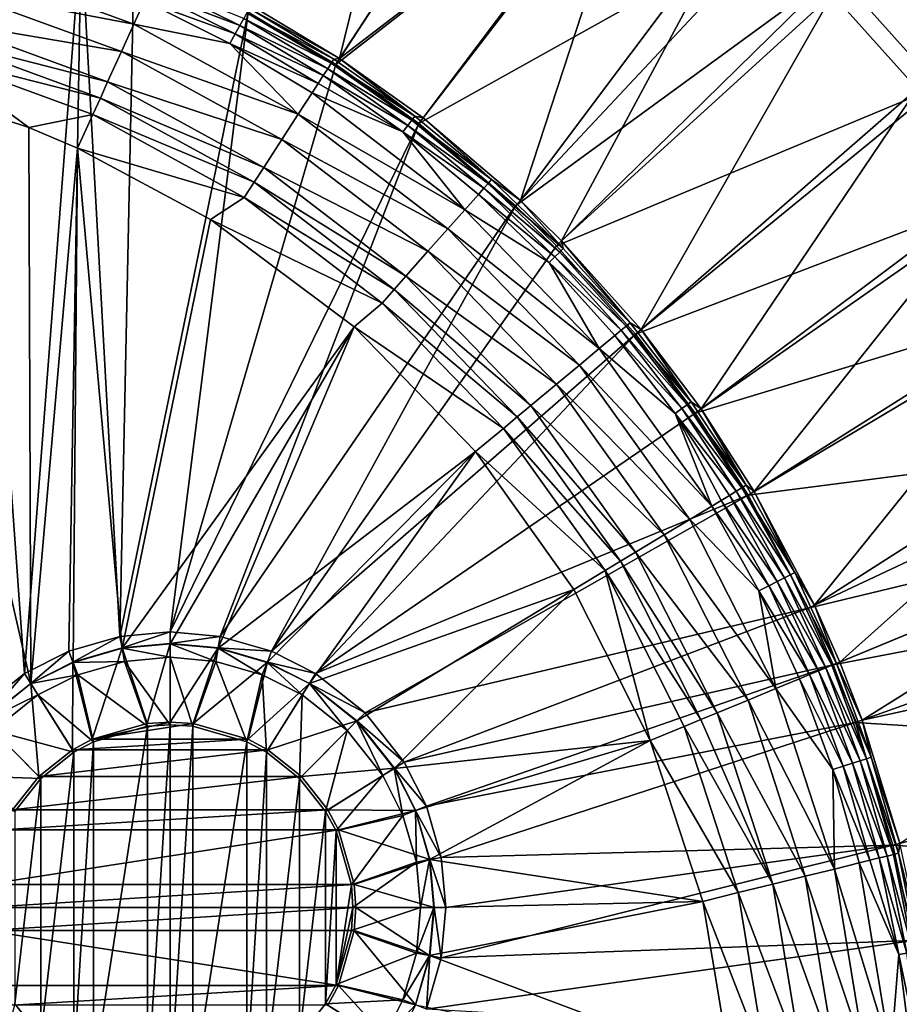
# Model space of a CAD drawing. Header units: metres. Extents: x 0 to 1501, y -1015 to 0.
# Tile 17 of 20: x 1188 to 1316, y -264 to -121. Entities that reach past the tile are written whole.
import ezdxf

# ---------------------------------------------------------------- set-up
doc = ezdxf.new("R2010")
doc.units = ezdxf.units.M

msp = doc.modelspace()

# ---------------------------------------------------------------- linework, layer by layer
at = {"layer": 'None'}
for points in [[(1318.161987, -131.457504), (1501.353149, -64.713249), (1305.914063, -117.762787)], [(1306.394287, -114.515511, -3), (1498.315063, -67.380943, -3), (1321.25708, -131.113937, -3)], [(1247.77356, -73.234535), (1221.808472, -119.451019, -377.175201), (1234.535278, -127.078514, -377.175201)], [(1234.535278, -127.078514, -377.175201), (1263.521973, -82.697517), (1247.77356, -73.234535)], [(1233.976685, -127.933823, -406), (1221.317627, -120.346916, -406), (1264.947998, -80.514107, -3)], [(1233.976685, -127.933823, -406), (1264.947998, -80.514107, -3), (1280.552856, -91.589279, -3)], [(1278.516968, -93.314049), (1263.521973, -82.697517), (1234.535278, -127.078514, -377.175201)], [(1246.011963, -136.475662, -406), (1233.976685, -127.933823, -406), (1280.552856, -91.589279, -3)], [(1246.011963, -136.475662, -406), (1280.552856, -91.589279, -3), (1298.717651, -107.014389, -3)], [(1246.63501, -135.666046, -377.175201), (1278.516968, -93.314049), (1234.535278, -127.078514, -377.175201)], [(1278.516968, -93.314049), (1246.63501, -135.666046, -377.175201), (1260.715454, -147.622437, -377.175201)], [(1292.674194, -105.024422), (1278.516968, -93.314049), (1260.715454, -147.622437, -377.175201)], [(1180.786133, -103.854103, -406), (1188.928345, -216.09111, -406), (1181.770264, -221.770325, -406)], [(1180.786133, -103.854103, -406), (1197.112061, -109.2033, -406), (1188.928345, -216.09111, -406)], [(1292.674194, -105.024422), (1260.715454, -147.622437, -377.175201), (1266.674805, -153.445435, -377.175201)], [(1305.914063, -117.762787), (1292.674194, -105.024422), (1266.674805, -153.445435, -377.175201)], [(1260.017334, -148.368332, -406), (1246.011963, -136.475662, -406), (1298.717651, -107.014389, -3)], [(1260.017334, -148.368332, -406), (1298.717651, -107.014389, -3), (1306.394287, -114.515511, -3)], [(1197.112061, -109.2033, -406), (1195.304932, -212.880112, -406), (1188.928345, -216.09111, -406)], [(1195.304932, -212.880112, -406), (1197.112061, -109.2033, -406), (1202.735352, -210.743744, -406)], [(1197.112061, -109.2033, -406), (1204.798462, -112.302994, -406), (1202.735352, -210.743744, -406)], [(1202.735352, -210.743744, -406), (1204.798462, -112.302994, -406), (1221.317627, -120.346916, -406)], [(1179.285156, -112.786392, -395.641296), (1178.098511, -116.962257, -398.780426), (1204.740234, -122.092957, -395.641296)], [(1206.274414, -118.711464, -391.779236), (1179.285156, -112.786392, -395.641296), (1204.740234, -122.092957, -395.641296)], [(1265.94519, -154.160522, -406), (1260.017334, -148.368332, -406), (1306.394287, -114.515511, -3)], [(1265.94519, -154.160522, -406), (1306.394287, -114.515511, -3), (1321.25708, -131.113937, -3)], [(1206.929199, -117.268196, -389.61441), (1220.082886, -122.292229, -387.314758), (1207.501587, -116.006493, -387.314758)], [(1220.082886, -122.292229, -387.314758), (1220.645996, -121.262642, -384.897552), (1207.501587, -116.006493, -387.314758)], [(1178.098511, -116.962257, -398.780426), (1176.7771, -121.612518, -401.100159), (1202.946289, -126.046791, -398.780426)], [(1204.740234, -122.092957, -395.641296), (1178.098511, -116.962257, -398.780426), (1202.946289, -126.046791, -398.780426)], [(1206.274414, -118.711464, -391.779236), (1219.417969, -123.507774, -389.61441), (1206.929199, -117.268196, -389.61441)], [(1219.417969, -123.507774, -389.61441), (1220.082886, -122.292229, -387.314758), (1206.929199, -117.268196, -389.61441)], [(1305.914063, -117.762787), (1266.674805, -153.445435, -377.175201), (1278.196411, -166.312881, -377.175201)], [(1318.161987, -131.457504), (1305.914063, -117.762787), (1278.196411, -166.312881, -377.175201)], [(1204.740234, -122.092957, -395.641296), (1218.657471, -124.898239, -391.779236), (1206.274414, -118.711464, -391.779236)], [(1218.657471, -124.898239, -391.779236), (1219.417969, -123.507774, -389.61441), (1206.274414, -118.711464, -391.779236)], [(1234.535278, -127.078514, -377.175201), (1221.808472, -119.451019, -377.175201), (1221.45166, -119.789421, -379.803467)], [(1202.735352, -210.743744, -406), (1221.317627, -120.346916, -406), (1210, -210.077194, -406)], [(1221.317627, -120.346916, -406), (1233.976685, -127.933823, -406), (1210, -210.077194, -406)], [(1220.645996, -121.262642, -384.897552), (1233.330078, -127.744362, -382.385681), (1221.103394, -120.426262, -382.385681)], [(1233.724976, -127.135361, -379.803467), (1221.45166, -119.789421, -379.803467), (1221.103394, -120.426262, -382.385681)], [(1233.330078, -127.744362, -382.385681), (1233.724976, -127.135361, -379.803467), (1221.103394, -120.426262, -382.385681)], [(1234.535278, -127.078514, -377.175201), (1221.45166, -119.789421, -379.803467), (1233.724976, -127.135361, -379.803467)], [(1176.7771, -121.612518, -401.100159), (1176.078247, -124.072128, -401.92572), (1200.948608, -130.449799, -401.100159)], [(1202.946289, -126.046791, -398.780426), (1176.7771, -121.612518, -401.100159), (1200.948608, -130.449799, -401.100159)], [(1202.946289, -126.046791, -398.780426), (1228.537842, -135.1362, -395.641296), (1204.740234, -122.092957, -395.641296)], [(1228.537842, -135.1362, -395.641296), (1218.657471, -124.898239, -391.779236), (1204.740234, -122.092957, -395.641296)], [(1219.417969, -123.507774, -389.61441), (1232.173218, -129.528748, -387.314758), (1220.082886, -122.292229, -387.314758)], [(1220.082886, -122.292229, -387.314758), (1232.811523, -128.544174, -384.897552), (1220.645996, -121.262642, -384.897552)], [(1232.173218, -129.528748, -387.314758), (1232.811523, -128.544174, -384.897552), (1220.082886, -122.292229, -387.314758)], [(1232.811523, -128.544174, -384.897552), (1233.330078, -127.744362, -382.385681), (1220.645996, -121.262642, -384.897552)], [(1218.657471, -124.898239, -391.779236), (1231.419678, -130.691162, -389.61441), (1219.417969, -123.507774, -389.61441)], [(1219.417969, -123.507774, -389.61441), (1231.419678, -130.691162, -389.61441), (1232.173218, -129.528748, -387.314758)], [(1176.078247, -124.072128, -401.92572), (1175.362061, -126.59243, -402.52005), (1199.89209, -132.778641, -401.92572)], [(1200.948608, -130.449799, -401.100159), (1176.078247, -124.072128, -401.92572), (1199.89209, -132.778641, -401.92572)], [(1228.537842, -135.1362, -395.641296), (1230.557617, -132.020828, -391.779236), (1218.657471, -124.898239, -391.779236)], [(1230.557617, -132.020828, -391.779236), (1231.419678, -130.691162, -389.61441), (1218.657471, -124.898239, -391.779236)], [(1169.936768, -130.64476, -403), (1189.524292, -137.028107, -403), (1175.362061, -126.59243, -402.52005)], [(1199.89209, -132.778641, -401.92572), (1175.362061, -126.59243, -402.52005), (1198.809326, -135.164932, -402.52005)], [(1175.362061, -126.59243, -402.52005), (1189.524292, -137.028107, -403), (1198.809326, -135.164932, -402.52005)], [(1200.948608, -130.449799, -401.100159), (1226.176147, -138.778854, -398.780426), (1202.946289, -126.046791, -398.780426)], [(1226.176147, -138.778854, -398.780426), (1228.537842, -135.1362, -395.641296), (1202.946289, -126.046791, -398.780426)], [(1210, -210.077194, -406), (1233.976685, -127.933823, -406), (1246.011963, -136.475662, -406)], [(1233.330078, -127.744362, -382.385681), (1232.811523, -128.544174, -384.897552), (1244.998535, -135.999435, -382.385681)], [(1233.724976, -127.135361, -379.803467), (1233.330078, -127.744362, -382.385681), (1245.437744, -135.421844, -379.803467)], [(1245.437744, -135.421844, -379.803467), (1233.330078, -127.744362, -382.385681), (1244.998535, -135.999435, -382.385681)], [(1245.437744, -135.421844, -379.803467), (1234.535278, -127.078514, -377.175201), (1233.724976, -127.135361, -379.803467)], [(1246.63501, -135.666046, -377.175201), (1234.535278, -127.078514, -377.175201), (1245.437744, -135.421844, -379.803467)], [(1231.419678, -130.691162, -389.61441), (1243.71167, -137.691803, -387.314758), (1232.173218, -129.528748, -387.314758)], [(1232.811523, -128.544174, -384.897552), (1232.173218, -129.528748, -387.314758), (1244.421753, -136.757996, -384.897552)], [(1232.173218, -129.528748, -387.314758), (1243.71167, -137.691803, -387.314758), (1244.421753, -136.757996, -384.897552)], [(1232.811523, -128.544174, -384.897552), (1244.421753, -136.757996, -384.897552), (1244.998535, -135.999435, -382.385681)], [(1189.524292, -137.028107, -403), (1169.936768, -130.64476, -403), (1189.841309, -217.562958, -403)], [(1189.841309, -217.562958, -403), (1169.936768, -130.64476, -403), (1182.995117, -222.995056, -403)], [(1199.89209, -132.778641, -401.92572), (1223.546265, -142.835342, -401.100159), (1200.948608, -130.449799, -401.100159)], [(1223.546265, -142.835342, -401.100159), (1226.176147, -138.778854, -398.780426), (1200.948608, -130.449799, -401.100159)], [(1230.557617, -132.020828, -391.779236), (1243.71167, -137.691803, -387.314758), (1231.419678, -130.691162, -389.61441)], [(1277.405518, -166.959427, -406), (1265.94519, -154.160522, -406), (1321.25708, -131.113937, -3)], [(1277.405518, -166.959427, -406), (1321.25708, -131.113937, -3), (1332.468018, -145.930359, -3)], [(1228.537842, -135.1362, -395.641296), (1252.66748, -148.948318, -391.779236), (1230.557617, -132.020828, -391.779236)], [(1252.66748, -148.948318, -391.779236), (1243.71167, -137.691803, -387.314758), (1230.557617, -132.020828, -391.779236)], [(1318.161987, -131.457504), (1278.196411, -166.312881, -377.175201), (1286.889282, -177.801315, -377.175201)], [(1329.349365, -146.03157), (1318.161987, -131.457504), (1286.889282, -177.801315, -377.175201)], [(1199.89209, -132.778641, -401.92572), (1198.809326, -135.164932, -402.52005), (1222.155273, -144.980881, -401.92572)], [(1199.89209, -132.778641, -401.92572), (1222.155273, -144.980881, -401.92572), (1223.546265, -142.835342, -401.100159)], [(1198.809326, -135.164932, -402.52005), (1189.524292, -137.028107, -403), (1196.598389, -140.03772, -403)], [(1198.809326, -135.164932, -402.52005), (1196.598389, -140.03772, -403), (1220.72998, -147.179382, -402.52005)], [(1198.809326, -135.164932, -402.52005), (1220.72998, -147.179382, -402.52005), (1222.155273, -144.980881, -401.92572)], [(1228.537842, -135.1362, -395.641296), (1226.176147, -138.778854, -398.780426), (1250.205566, -151.725204, -395.641296)], [(1228.537842, -135.1362, -395.641296), (1250.205566, -151.725204, -395.641296), (1252.66748, -148.948318, -391.779236)], [(1256.528076, -144.593643, -379.803467), (1245.437744, -135.421844, -379.803467), (1244.998535, -135.999435, -382.385681)], [(1256.528076, -144.593643, -379.803467), (1246.63501, -135.666046, -377.175201), (1245.437744, -135.421844, -379.803467)], [(1210, -210.077194, -406), (1246.011963, -136.475662, -406), (1217.264648, -210.743744, -406)], [(1246.011963, -136.475662, -406), (1260.017334, -148.368332, -406), (1217.264648, -210.743744, -406)], [(1243.71167, -137.691803, -387.314758), (1255.414795, -145.849396, -384.897552), (1244.421753, -136.757996, -384.897552)], [(1244.998535, -135.999435, -382.385681), (1244.421753, -136.757996, -384.897552), (1256.046875, -145.136475, -382.385681)], [(1244.421753, -136.757996, -384.897552), (1255.414795, -145.849396, -384.897552), (1256.046875, -145.136475, -382.385681)], [(1256.528076, -144.593643, -379.803467), (1244.998535, -135.999435, -382.385681), (1256.046875, -145.136475, -382.385681)], [(1260.715454, -147.622437, -377.175201), (1246.63501, -135.666046, -377.175201), (1256.528076, -144.593643, -379.803467)], [(1196.598389, -140.03772, -403), (1189.524292, -137.028107, -403), (1189.841309, -217.562958, -403)], [(1243.71167, -137.691803, -387.314758), (1252.66748, -148.948318, -391.779236), (1254.636719, -146.727005, -387.314758)], [(1243.71167, -137.691803, -387.314758), (1254.636719, -146.727005, -387.314758), (1255.414795, -145.849396, -384.897552)], [(1226.176147, -138.778854, -398.780426), (1223.546265, -142.835342, -401.100159), (1247.327026, -154.972092, -398.780426)], [(1226.176147, -138.778854, -398.780426), (1247.327026, -154.972092, -398.780426), (1250.205566, -151.725204, -395.641296)], [(1196.598389, -140.03772, -403), (1189.841309, -217.562958, -403), (1195.942505, -214.49057, -403)], [(1203.050415, -212.446869, -403), (1196.598389, -140.03772, -403), (1195.942505, -214.49057, -403)], [(1196.598389, -140.03772, -403), (1215.847168, -150.386841, -403), (1220.72998, -147.179382, -402.52005)], [(1215.847168, -150.386841, -403), (1196.598389, -140.03772, -403), (1203.050415, -212.446869, -403)], [(1222.155273, -144.980881, -401.92572), (1244.12146, -158.587845, -401.100159), (1223.546265, -142.835342, -401.100159)], [(1223.546265, -142.835342, -401.100159), (1244.12146, -158.587845, -401.100159), (1247.327026, -154.972092, -398.780426)], [(1222.155273, -144.980881, -401.92572), (1220.72998, -147.179382, -402.52005), (1242.426025, -160.50029, -401.92572)], [(1222.155273, -144.980881, -401.92572), (1242.426025, -160.50029, -401.92572), (1244.12146, -158.587845, -401.100159)], [(1255.414795, -145.849396, -384.897552), (1266.412964, -155.091782, -382.385681), (1256.046875, -145.136475, -382.385681)], [(1266.933594, -154.586823, -379.803467), (1256.528076, -144.593643, -379.803467), (1256.046875, -145.136475, -382.385681)], [(1256.046875, -145.136475, -382.385681), (1266.412964, -155.091782, -382.385681), (1266.933594, -154.586823, -379.803467)], [(1266.933594, -154.586823, -379.803467), (1260.715454, -147.622437, -377.175201), (1256.528076, -144.593643, -379.803467)], [(1252.66748, -148.948318, -391.779236), (1264.887329, -156.571335, -387.314758), (1254.636719, -146.727005, -387.314758)], [(1254.636719, -146.727005, -387.314758), (1265.729126, -155.754959, -384.897552), (1255.414795, -145.849396, -384.897552)], [(1254.636719, -146.727005, -387.314758), (1264.887329, -156.571335, -387.314758), (1265.729126, -155.754959, -384.897552)], [(1255.414795, -145.849396, -384.897552), (1265.729126, -155.754959, -384.897552), (1266.412964, -155.091782, -382.385681)], [(1286.052002, -178.386719, -406), (1277.405518, -166.959427, -406), (1332.468018, -145.930359, -3)], [(1286.052002, -178.386719, -406), (1332.468018, -145.930359, -3), (1342.401978, -161.319244, -3)], [(1329.349365, -146.03157), (1286.889282, -177.801315, -377.175201), (1294.591919, -189.733627, -377.175201)], [(1339.413086, -161.403), (1329.349365, -146.03157), (1294.591919, -189.733627, -377.175201)], [(1220.72998, -147.179382, -402.52005), (1215.847168, -150.386841, -403), (1240.688721, -162.45993, -402.52005)], [(1220.72998, -147.179382, -402.52005), (1240.688721, -162.45993, -402.52005), (1242.426025, -160.50029, -401.92572)], [(1266.674805, -153.445435, -377.175201), (1260.715454, -147.622437, -377.175201), (1266.933594, -154.586823, -379.803467)], [(1217.264648, -210.743744, -406), (1260.017334, -148.368332, -406), (1224.695068, -212.880112, -406)], [(1260.017334, -148.368332, -406), (1265.94519, -154.160522, -406), (1224.695068, -212.880112, -406)], [(1250.205566, -151.725204, -395.641296), (1272.12146, -169.061401, -391.779236), (1252.66748, -148.948318, -391.779236)], [(1252.66748, -148.948318, -391.779236), (1272.12146, -169.061401, -391.779236), (1264.887329, -156.571335, -387.314758)], [(1236.644043, -165.894104, -403), (1215.847168, -150.386841, -403), (1203.050415, -212.446869, -403)], [(1215.847168, -150.386841, -403), (1236.644043, -165.894104, -403), (1240.688721, -162.45993, -402.52005)], [(1250.205566, -151.725204, -395.641296), (1247.327026, -154.972092, -398.780426), (1269.27063, -171.436111, -395.641296)], [(1250.205566, -151.725204, -395.641296), (1269.27063, -171.436111, -395.641296), (1272.12146, -169.061401, -391.779236)], [(1278.196411, -166.312881, -377.175201), (1266.674805, -153.445435, -377.175201), (1276.592163, -165.337402, -379.803467)], [(1276.592163, -165.337402, -379.803467), (1266.674805, -153.445435, -377.175201), (1266.933594, -154.586823, -379.803467)], [(1224.695068, -212.880112, -406), (1265.94519, -154.160522, -406), (1277.405518, -166.959427, -406)], [(1244.12146, -158.587845, -401.100159), (1265.937134, -174.212753, -398.780426), (1247.327026, -154.972092, -398.780426)], [(1247.327026, -154.972092, -398.780426), (1265.937134, -174.212753, -398.780426), (1269.27063, -171.436111, -395.641296)], [(1265.729126, -155.754959, -384.897552), (1276.03479, -165.80162, -382.385681), (1266.412964, -155.091782, -382.385681)], [(1266.412964, -155.091782, -382.385681), (1276.592163, -165.337402, -379.803467), (1266.933594, -154.586823, -379.803467)], [(1276.03479, -165.80162, -382.385681), (1276.592163, -165.337402, -379.803467), (1266.412964, -155.091782, -382.385681)], [(1264.887329, -156.571335, -387.314758), (1275.302856, -166.411285, -384.897552), (1265.729126, -155.754959, -384.897552)], [(1272.12146, -169.061401, -391.779236), (1274.401978, -167.161789, -387.314758), (1264.887329, -156.571335, -387.314758)], [(1264.887329, -156.571335, -387.314758), (1274.401978, -167.161789, -387.314758), (1275.302856, -166.411285, -384.897552)], [(1265.729126, -155.754959, -384.897552), (1275.302856, -166.411285, -384.897552), (1276.03479, -165.80162, -382.385681)], [(1242.426025, -160.50029, -401.92572), (1262.225098, -177.30484, -401.100159), (1244.12146, -158.587845, -401.100159)], [(1244.12146, -158.587845, -401.100159), (1262.225098, -177.30484, -401.100159), (1265.937134, -174.212753, -398.780426)], [(1242.426025, -160.50029, -401.92572), (1240.688721, -162.45993, -402.52005), (1260.261719, -178.940292, -401.92572)], [(1260.261719, -178.940292, -401.92572), (1262.225098, -177.30484, -401.100159), (1242.426025, -160.50029, -401.92572)], [(1240.688721, -162.45993, -402.52005), (1236.644043, -165.894104, -403), (1258.249878, -180.616119, -402.52005)], [(1240.688721, -162.45993, -402.52005), (1258.249878, -180.616119, -402.52005), (1260.261719, -178.940292, -401.92572)], [(1293.713745, -190.255554, -406), (1286.052002, -178.386719, -406), (1342.401978, -161.319244, -3)], [(1293.713745, -190.255554, -406), (1342.401978, -161.319244, -3), (1353.670898, -182.566406, -3)], [(1339.413086, -161.403), (1294.591919, -189.733627, -377.175201), (1303.325317, -206.199173, -377.175201)], [(1348.296631, -177.485382), (1339.413086, -161.403), (1303.325317, -206.199173, -377.175201)], [(1276.592163, -165.337402, -379.803467), (1276.03479, -165.80162, -382.385681), (1285.441406, -176.781448, -379.803467)], [(1285.441406, -176.781448, -379.803467), (1278.196411, -166.312881, -377.175201), (1276.592163, -165.337402, -379.803467)], [(1236.644043, -165.894104, -403), (1203.050415, -212.446869, -403), (1210, -211.80925, -403)], [(1216.949585, -212.446869, -403), (1236.644043, -165.894104, -403), (1210, -211.80925, -403)], [(1254.235596, -183.951889, -403), (1236.644043, -165.894104, -403), (1216.949585, -212.446869, -403)], [(1236.644043, -165.894104, -403), (1254.235596, -183.951889, -403), (1258.249878, -180.616119, -402.52005)], [(1274.401978, -167.161789, -387.314758), (1284.074585, -177.75499, -384.897552), (1275.302856, -166.411285, -384.897552)], [(1275.302856, -166.411285, -384.897552), (1284.850586, -177.202286, -382.385681), (1276.03479, -165.80162, -382.385681)], [(1275.302856, -166.411285, -384.897552), (1284.074585, -177.75499, -384.897552), (1284.850586, -177.202286, -382.385681)], [(1276.03479, -165.80162, -382.385681), (1284.850586, -177.202286, -382.385681), (1285.441406, -176.781448, -379.803467)], [(1286.889282, -177.801315, -377.175201), (1278.196411, -166.312881, -377.175201), (1285.441406, -176.781448, -379.803467)], [(1224.695068, -212.880112, -406), (1277.405518, -166.959427, -406), (1231.071655, -216.09111, -406)], [(1277.405518, -166.959427, -406), (1286.052002, -178.386719, -406), (1231.071655, -216.09111, -406)], [(1274.401978, -167.161789, -387.314758), (1272.12146, -169.061401, -391.779236), (1283.119385, -178.435364, -387.314758)], [(1274.401978, -167.161789, -387.314758), (1283.119385, -178.435364, -387.314758), (1284.074585, -177.75499, -384.897552)], [(1269.27063, -171.436111, -395.641296), (1288.43689, -191.863937, -391.779236), (1272.12146, -169.061401, -391.779236)], [(1272.12146, -169.061401, -391.779236), (1288.43689, -191.863937, -391.779236), (1283.119385, -178.435364, -387.314758)], [(1265.937134, -174.212753, -398.780426), (1285.259766, -193.7827, -395.641296), (1269.27063, -171.436111, -395.641296)], [(1269.27063, -171.436111, -395.641296), (1285.259766, -193.7827, -395.641296), (1288.43689, -191.863937, -391.779236)], [(1262.225098, -177.30484, -401.100159), (1281.544922, -196.026215, -398.780426), (1265.937134, -174.212753, -398.780426)], [(1265.937134, -174.212753, -398.780426), (1281.544922, -196.026215, -398.780426), (1285.259766, -193.7827, -395.641296)], [(1262.225098, -177.30484, -401.100159), (1260.261719, -178.940292, -401.92572), (1277.408081, -198.524612, -401.100159)], [(1281.544922, -196.026215, -398.780426), (1262.225098, -177.30484, -401.100159), (1277.408081, -198.524612, -401.100159)], [(1283.119385, -178.435364, -387.314758), (1291.982422, -189.722672, -384.897552), (1284.074585, -177.75499, -384.897552)], [(1284.074585, -177.75499, -384.897552), (1292.798096, -189.230057, -382.385681), (1284.850586, -177.202286, -382.385681)], [(1284.074585, -177.75499, -384.897552), (1291.982422, -189.722672, -384.897552), (1292.798096, -189.230057, -382.385681)], [(1284.850586, -177.202286, -382.385681), (1293.419189, -188.85498, -379.803467), (1285.441406, -176.781448, -379.803467)], [(1284.850586, -177.202286, -382.385681), (1292.798096, -189.230057, -382.385681), (1293.419189, -188.85498, -379.803467)], [(1293.419189, -188.85498, -379.803467), (1286.889282, -177.801315, -377.175201), (1285.441406, -176.781448, -379.803467)], [(1293.419189, -188.85498, -379.803467), (1294.591919, -189.733627, -377.175201), (1286.889282, -177.801315, -377.175201)], [(1348.296631, -177.485382), (1303.325317, -206.199173, -377.175201), (1306.965454, -214.44696, -377.175201)], [(1355.949951, -194.188248), (1348.296631, -177.485382), (1306.965454, -214.44696, -377.175201)], [(1231.071655, -216.09111, -406), (1286.052002, -178.386719, -406), (1293.713745, -190.255554, -406)], [(1260.261719, -178.940292, -401.92572), (1258.249878, -180.616119, -402.52005), (1275.219971, -199.846054, -401.92572)], [(1277.408081, -198.524612, -401.100159), (1260.261719, -178.940292, -401.92572), (1275.219971, -199.846054, -401.92572)], [(1288.43689, -191.863937, -391.779236), (1289.792969, -191.044998, -389.61441), (1283.119385, -178.435364, -387.314758)], [(1283.119385, -178.435364, -387.314758), (1289.792969, -191.044998, -389.61441), (1290.978394, -190.329071, -387.314758)], [(1290.978394, -190.329071, -387.314758), (1291.982422, -189.722672, -384.897552), (1283.119385, -178.435364, -387.314758)], [(1258.249878, -180.616119, -402.52005), (1254.235596, -183.951889, -403), (1272.977905, -201.200104, -402.52005)], [(1258.249878, -180.616119, -402.52005), (1272.977905, -201.200104, -402.52005), (1275.219971, -199.846054, -401.92572)], [(1302.400513, -206.63327, -406), (1293.713745, -190.255554, -406), (1353.670898, -182.566406, -3)], [(1302.400513, -206.63327, -406), (1353.670898, -182.566406, -3), (1358.359863, -193.191574, -3)], [(1224.057495, -214.49057, -403), (1254.235596, -183.951889, -403), (1216.949585, -212.446869, -403)], [(1254.235596, -183.951889, -403), (1224.057495, -214.49057, -403), (1230.158691, -217.562958, -403)], [(1268.463623, -203.926453, -403), (1254.235596, -183.951889, -403), (1230.158691, -217.562958, -403)], [(1254.235596, -183.951889, -403), (1268.463623, -203.926453, -403), (1272.977905, -201.200104, -402.52005)], [(1291.982422, -189.722672, -384.897552), (1299.815552, -201.821228, -382.385681), (1292.798096, -189.230057, -382.385681)], [(1292.798096, -189.230057, -382.385681), (1300.463257, -201.494049, -379.803467), (1293.419189, -188.85498, -379.803467)], [(1299.815552, -201.821228, -382.385681), (1300.463257, -201.494049, -379.803467), (1292.798096, -189.230057, -382.385681)], [(1300.463257, -201.494049, -379.803467), (1294.591919, -189.733627, -377.175201), (1293.419189, -188.85498, -379.803467)], [(1231.071655, -216.09111, -406), (1293.713745, -190.255554, -406), (1238.229736, -221.770325, -406)], [(1293.713745, -190.255554, -406), (1302.400513, -206.63327, -406), (1238.229736, -221.770325, -406)], [(1289.792969, -191.044998, -389.61441), (1297.917603, -202.779877, -387.314758), (1290.978394, -190.329071, -387.314758)], [(1290.978394, -190.329071, -387.314758), (1298.964844, -202.250916, -384.897552), (1291.982422, -189.722672, -384.897552)], [(1297.917603, -202.779877, -387.314758), (1298.964844, -202.250916, -384.897552), (1290.978394, -190.329071, -387.314758)], [(1298.964844, -202.250916, -384.897552), (1299.815552, -201.821228, -382.385681), (1291.982422, -189.722672, -384.897552)], [(1303.325317, -206.199173, -377.175201), (1294.591919, -189.733627, -377.175201), (1300.463257, -201.494049, -379.803467)], [(1285.259766, -193.7827, -395.641296), (1295.266846, -204.118729, -391.779236), (1288.43689, -191.863937, -391.779236)], [(1288.43689, -191.863937, -391.779236), (1296.681152, -203.404373, -389.61441), (1289.792969, -191.044998, -389.61441)], [(1295.266846, -204.118729, -391.779236), (1296.681152, -203.404373, -389.61441), (1288.43689, -191.863937, -391.779236)], [(1296.681152, -203.404373, -389.61441), (1297.917603, -202.779877, -387.314758), (1289.792969, -191.044998, -389.61441)], [(1281.544922, -196.026215, -398.780426), (1297.700195, -218.278793, -395.641296), (1285.259766, -193.7827, -395.641296)], [(1297.700195, -218.278793, -395.641296), (1295.266846, -204.118729, -391.779236), (1285.259766, -193.7827, -395.641296)], [(1306.021362, -214.837387, -406), (1302.400513, -206.63327, -406), (1358.359863, -193.191574, -3)], [(1306.021362, -214.837387, -406), (1358.359863, -193.191574, -3), (1362.545532, -204.024933, -3)], [(1355.949951, -194.188248), (1306.965454, -214.44696, -377.175201), (1310.214355, -222.856552, -377.175201)], [(1362.330078, -211.417679), (1355.949951, -194.188248), (1310.214355, -222.856552, -377.175201)], [(1277.408081, -198.524612, -401.100159), (1293.688599, -219.937897, -398.780426), (1281.544922, -196.026215, -398.780426)], [(1293.688599, -219.937897, -398.780426), (1297.700195, -218.278793, -395.641296), (1281.544922, -196.026215, -398.780426)], [(1275.219971, -199.846054, -401.92572), (1289.221191, -221.785492, -401.100159), (1277.408081, -198.524612, -401.100159)], [(1289.221191, -221.785492, -401.100159), (1293.688599, -219.937897, -398.780426), (1277.408081, -198.524612, -401.100159)], [(1272.977905, -201.200104, -402.52005), (1286.858398, -222.762711, -401.92572), (1275.219971, -199.846054, -401.92572)], [(1286.858398, -222.762711, -401.92572), (1289.221191, -221.785492, -401.100159), (1275.219971, -199.846054, -401.92572)], [(1272.977905, -201.200104, -402.52005), (1268.463623, -203.926453, -403), (1279.512573, -225.800735, -403)], [(1279.512573, -225.800735, -403), (1284.437134, -223.764053, -402.52005), (1272.977905, -201.200104, -402.52005)], [(1284.437134, -223.764053, -402.52005), (1286.858398, -222.762711, -401.92572), (1272.977905, -201.200104, -402.52005)], [(1298.964844, -202.250916, -384.897552), (1297.917603, -202.779877, -387.314758), (1304.959961, -215.276352, -384.897552)], [(1299.815552, -201.821228, -382.385681), (1298.964844, -202.250916, -384.897552), (1305.84082, -214.912064, -382.385681)], [(1298.964844, -202.250916, -384.897552), (1304.959961, -215.276352, -384.897552), (1305.84082, -214.912064, -382.385681)], [(1300.463257, -201.494049, -379.803467), (1299.815552, -201.821228, -382.385681), (1306.511475, -214.634689, -379.803467)], [(1299.815552, -201.821228, -382.385681), (1305.84082, -214.912064, -382.385681), (1306.511475, -214.634689, -379.803467)], [(1306.511475, -214.634689, -379.803467), (1303.325317, -206.199173, -377.175201), (1300.463257, -201.494049, -379.803467)], [(1302.595581, -216.254227, -389.61441), (1296.681152, -203.404373, -389.61441), (1295.266846, -204.118729, -391.779236)], [(1297.917603, -202.779877, -387.314758), (1296.681152, -203.404373, -389.61441), (1303.875732, -215.724792, -387.314758)], [(1296.681152, -203.404373, -389.61441), (1302.595581, -216.254227, -389.61441), (1303.875732, -215.724792, -387.314758)], [(1297.917603, -202.779877, -387.314758), (1303.875732, -215.724792, -387.314758), (1304.959961, -215.276352, -384.897552)], [(1268.463623, -203.926453, -403), (1230.158691, -217.562958, -403), (1237.004883, -222.995056, -403)], [(1242.437012, -229.841339, -403), (1268.463623, -203.926453, -403), (1237.004883, -222.995056, -403)], [(1279.512573, -225.800735, -403), (1268.463623, -203.926453, -403), (1242.437012, -229.841339, -403)], [(1302.595581, -216.254227, -389.61441), (1295.266846, -204.118729, -391.779236), (1301.131226, -216.859848, -391.779236)], [(1301.131226, -216.859848, -391.779236), (1295.266846, -204.118729, -391.779236), (1297.700195, -218.278793, -395.641296)], [(1309.253052, -223.202454, -406), (1306.021362, -214.837387, -406), (1362.545532, -204.024933, -3)], [(1309.253052, -223.202454, -406), (1362.545532, -204.024933, -3), (1369.576172, -227.024902, -3)], [(1238.229736, -221.770325, -406), (1302.400513, -206.63327, -406), (1243.908936, -228.928284, -406)], [(1302.400513, -206.63327, -406), (1306.021362, -214.837387, -406), (1243.908936, -228.928284, -406)], [(1306.511475, -214.634689, -379.803467), (1306.965454, -214.44696, -377.175201), (1303.325317, -206.199173, -377.175201)], [(1195.304932, -212.880112, -406), (1202.735352, -210.743744, -406), (1195.92627, -214.449615, -408.923737)], [(1202.735352, -210.743744, -406), (1203.04248, -212.403564, -408.923737), (1195.92627, -214.449615, -408.923737)], [(1202.735352, -210.743744, -406), (1210, -210.077194, -406), (1203.04248, -212.403564, -408.923737)], [(1210, -210.077194, -406), (1210, -211.765213, -408.923737), (1203.04248, -212.403564, -408.923737)], [(1210, -210.077194, -406), (1217.264648, -210.743744, -406), (1210, -211.765213, -408.923737)], [(1217.264648, -210.743744, -406), (1216.95752, -212.403564, -408.923737), (1210, -211.765213, -408.923737)], [(1217.264648, -210.743744, -406), (1224.695068, -212.880112, -406), (1216.95752, -212.403564, -408.923737)], [(1195.92627, -214.449615, -408.923737), (1203.04248, -212.403564, -408.923737), (1198.718872, -225.617599, -411.970001)], [(1203.04248, -212.403564, -408.923737), (1206.66748, -223.341812, -411.970001), (1198.718872, -225.617599, -411.970001)], [(1203.04248, -212.403564, -408.923737), (1210, -211.765213, -408.923737), (1206.66748, -223.341812, -411.970001)], [(1210, -211.80925, -403), (1203.050415, -212.446869, -403), (1210, -213.741959, -406.347565)], [(1210, -211.765213, -408.923737), (1210, -223.134323, -411.970001), (1206.66748, -223.341812, -411.970001)], [(1210, -211.765213, -408.923737), (1216.95752, -212.403564, -408.923737), (1210, -223.134323, -411.970001)], [(1216.949585, -212.446869, -403), (1210, -211.80925, -403), (1216.597778, -214.347321, -406.347565)], [(1210, -211.80925, -403), (1210, -213.741959, -406.347565), (1216.597778, -214.347321, -406.347565)], [(1216.95752, -212.403564, -408.923737), (1213.33252, -223.341812, -411.970001), (1210, -223.134323, -411.970001)], [(1216.95752, -212.403564, -408.923737), (1224.07373, -214.449615, -408.923737), (1213.33252, -223.341812, -411.970001)], [(1224.695068, -212.880112, -406), (1224.07373, -214.449615, -408.923737), (1216.95752, -212.403564, -408.923737)], [(1362.330078, -211.417679), (1310.214355, -222.856552, -377.175201), (1315.662354, -240.680832, -377.175201)], [(1188.928345, -216.09111, -406), (1195.304932, -212.880112, -406), (1189.818115, -217.525528, -408.923737)], [(1195.304932, -212.880112, -406), (1195.92627, -214.449615, -408.923737), (1189.818115, -217.525528, -408.923737)], [(1203.050415, -212.446869, -403), (1195.942505, -214.49057, -403), (1203.402222, -214.347321, -406.347565)], [(1203.050415, -212.446869, -403), (1203.402222, -214.347321, -406.347565), (1210, -213.741959, -406.347565)], [(1210, -213.741959, -406.347565), (1203.402222, -214.347321, -406.347565), (1210, -223.529282, -408.970001)], [(1216.597778, -214.347321, -406.347565), (1210, -213.741959, -406.347565), (1213.285034, -223.733917, -408.970001)], [(1210, -213.741959, -406.347565), (1210, -223.529282, -408.970001), (1213.285034, -223.733917, -408.970001)], [(1216.949585, -212.446869, -403), (1216.597778, -214.347321, -406.347565), (1223.346069, -216.287582, -406.347565)], [(1224.057495, -214.49057, -403), (1216.949585, -212.446869, -403), (1223.346069, -216.287582, -406.347565)], [(1224.695068, -212.880112, -406), (1231.071655, -216.09111, -406), (1224.07373, -214.449615, -408.923737)], [(1189.818115, -217.525528, -408.923737), (1195.92627, -214.449615, -408.923737), (1195.859497, -227.156845, -411.970001)], [(1195.942505, -214.49057, -403), (1189.841309, -217.562958, -403), (1196.653931, -216.287582, -406.347565)], [(1195.92627, -214.449615, -408.923737), (1198.718872, -225.617599, -411.970001), (1195.859497, -227.156845, -411.970001)], [(1195.942505, -214.49057, -403), (1196.653931, -216.287582, -406.347565), (1203.402222, -214.347321, -406.347565)], [(1203.402222, -214.347321, -406.347565), (1196.653931, -216.287582, -406.347565), (1206.714966, -223.733917, -408.970001)], [(1203.402222, -214.347321, -406.347565), (1206.714966, -223.733917, -408.970001), (1210, -223.529282, -408.970001)], [(1216.597778, -214.347321, -406.347565), (1213.285034, -223.733917, -408.970001), (1221.114014, -225.975479, -408.970001)], [(1224.07373, -214.449615, -408.923737), (1221.281128, -225.617599, -411.970001), (1213.33252, -223.341812, -411.970001)], [(1223.346069, -216.287582, -406.347565), (1216.597778, -214.347321, -406.347565), (1221.114014, -225.975479, -408.970001)], [(1224.07373, -214.449615, -408.923737), (1230.181885, -217.525528, -408.923737), (1221.281128, -225.617599, -411.970001)], [(1224.057495, -214.49057, -403), (1223.346069, -216.287582, -406.347565), (1229.139771, -219.205322, -406.347565)], [(1230.158691, -217.562958, -403), (1224.057495, -214.49057, -403), (1229.139771, -219.205322, -406.347565)], [(1231.071655, -216.09111, -406), (1230.181885, -217.525528, -408.923737), (1224.07373, -214.449615, -408.923737)], [(1243.908936, -228.928284, -406), (1306.021362, -214.837387, -406), (1247.119873, -235.304947, -406)], [(1306.021362, -214.837387, -406), (1309.253052, -223.202454, -406), (1247.119873, -235.304947, -406)], [(1304.959961, -215.276352, -384.897552), (1310.822144, -228.434662, -382.385681), (1305.84082, -214.912064, -382.385681)], [(1305.84082, -214.912064, -382.385681), (1311.511841, -228.208725, -379.803467), (1306.511475, -214.634689, -379.803467)], [(1310.822144, -228.434662, -382.385681), (1311.511841, -228.208725, -379.803467), (1305.84082, -214.912064, -382.385681)], [(1310.214355, -222.856552, -377.175201), (1306.965454, -214.44696, -377.175201), (1306.511475, -214.634689, -379.803467)], [(1311.511841, -228.208725, -379.803467), (1310.214355, -222.856552, -377.175201), (1306.511475, -214.634689, -379.803467)], [(1181.770264, -221.770325, -406), (1188.928345, -216.09111, -406), (1182.963867, -222.963928, -408.923737)], [(1188.928345, -216.09111, -406), (1189.818115, -217.525528, -408.923737), (1182.963867, -222.963928, -408.923737)], [(1189.841309, -217.562958, -403), (1190.860229, -219.205322, -406.347565), (1196.653931, -216.287582, -406.347565)], [(1196.653931, -216.287582, -406.347565), (1190.860229, -219.205322, -406.347565), (1198.885986, -225.975479, -408.970001)], [(1196.653931, -216.287582, -406.347565), (1198.885986, -225.975479, -408.970001), (1206.714966, -223.733917, -408.970001)], [(1223.346069, -216.287582, -406.347565), (1221.114014, -225.975479, -408.970001), (1223.932983, -227.492889, -408.970001)], [(1229.139771, -219.205322, -406.347565), (1223.346069, -216.287582, -406.347565), (1223.932983, -227.492889, -408.970001)], [(1231.071655, -216.09111, -406), (1238.229736, -221.770325, -406), (1230.181885, -217.525528, -408.923737)], [(1307.485229, -229.527893, -389.61441), (1302.595581, -216.254227, -389.61441), (1301.131226, -216.859848, -391.779236)], [(1302.595581, -216.254227, -389.61441), (1308.801514, -229.096649, -387.314758), (1303.875732, -215.724792, -387.314758)], [(1308.801514, -229.096649, -387.314758), (1302.595581, -216.254227, -389.61441), (1307.485229, -229.527893, -389.61441)], [(1303.875732, -215.724792, -387.314758), (1309.916382, -228.731384, -384.897552), (1304.959961, -215.276352, -384.897552)], [(1308.801514, -229.096649, -387.314758), (1309.916382, -228.731384, -384.897552), (1303.875732, -215.724792, -387.314758)], [(1309.916382, -228.731384, -384.897552), (1310.822144, -228.434662, -382.385681), (1304.959961, -215.276352, -384.897552)], [(1182.963867, -222.963928, -408.923737), (1189.818115, -217.525528, -408.923737), (1191.003052, -231.003098, -411.970001)], [(1189.841309, -217.562958, -403), (1182.995117, -222.995056, -403), (1190.860229, -219.205322, -406.347565)], [(1189.818115, -217.525528, -408.923737), (1195.859497, -227.156845, -411.970001), (1191.003052, -231.003098, -411.970001)], [(1230.181885, -217.525528, -408.923737), (1224.140503, -227.156845, -411.970001), (1221.281128, -225.617599, -411.970001)], [(1230.181885, -217.525528, -408.923737), (1237.036133, -222.963928, -408.923737), (1224.140503, -227.156845, -411.970001)], [(1230.158691, -217.562958, -403), (1229.139771, -219.205322, -406.347565), (1235.638306, -224.361694, -406.347565)], [(1237.004883, -222.995056, -403), (1230.158691, -217.562958, -403), (1235.638306, -224.361694, -406.347565)], [(1238.229736, -221.770325, -406), (1237.036133, -222.963928, -408.923737), (1230.181885, -217.525528, -408.923737)], [(1301.131226, -216.859848, -391.779236), (1297.700195, -218.278793, -395.641296), (1305.97937, -230.021194, -391.779236)], [(1307.485229, -229.527893, -389.61441), (1301.131226, -216.859848, -391.779236), (1305.97937, -230.021194, -391.779236)], [(1182.995117, -222.995056, -403), (1184.361694, -224.361694, -406.347565), (1190.860229, -219.205322, -406.347565)], [(1190.860229, -219.205322, -406.347565), (1184.361694, -224.361694, -406.347565), (1196.067017, -227.492889, -408.970001)], [(1190.860229, -219.205322, -406.347565), (1196.067017, -227.492889, -408.970001), (1198.885986, -225.975479, -408.970001)], [(1229.139771, -219.205322, -406.347565), (1223.932983, -227.492889, -408.970001), (1228.717651, -231.282379, -408.970001)], [(1235.638306, -224.361694, -406.347565), (1229.139771, -219.205322, -406.347565), (1228.717651, -231.282379, -408.970001)], [(1297.700195, -218.278793, -395.641296), (1293.688599, -219.937897, -398.780426), (1306.196289, -244.406174, -395.641296)], [(1297.700195, -218.278793, -395.641296), (1306.196289, -244.406174, -395.641296), (1305.97937, -230.021194, -391.779236)], [(1301.982056, -245.441956, -398.780426), (1293.688599, -219.937897, -398.780426), (1289.221191, -221.785492, -401.100159)], [(1293.688599, -219.937897, -398.780426), (1301.982056, -245.441956, -398.780426), (1306.196289, -244.406174, -395.641296)], [(1238.229736, -221.770325, -406), (1243.908936, -228.928284, -406), (1237.036133, -222.963928, -408.923737)], [(1289.221191, -221.785492, -401.100159), (1286.858398, -222.762711, -401.92572), (1297.28894, -246.595398, -401.100159)], [(1297.28894, -246.595398, -401.100159), (1301.982056, -245.441956, -398.780426), (1289.221191, -221.785492, -401.100159)], [(1182.963867, -222.963928, -408.923737), (1191.003052, -231.003098, -411.970001), (1187.15686, -235.859467, -411.970001)], [(1210, -223.134323, -411.970001), (1213.33252, -223.341812, -411.970001), (1198.718872, -225.617599, -411.970001)], [(1198.718872, -225.617599, -411.970001), (1206.66748, -223.341812, -411.970001), (1210, -223.134323, -411.970001)], [(1213.33252, -223.341812, -411.970001), (1221.281128, -225.617599, -411.970001), (1198.718872, -225.617599, -411.970001)], [(1206.714966, -276.266083, -408.970001), (1206.714966, -223.733917, -408.970001), (1198.885986, -274.024506, -408.970001)], [(1206.714966, -223.733917, -408.970001), (1198.885986, -225.975479, -408.970001), (1198.885986, -274.024506, -408.970001)], [(1210, -276.470734, -408.970001), (1210, -223.529282, -408.970001), (1206.714966, -276.266083, -408.970001)], [(1210, -223.529282, -408.970001), (1206.714966, -223.733917, -408.970001), (1206.714966, -276.266083, -408.970001)], [(1213.285034, -223.733917, -408.970001), (1210, -223.529282, -408.970001), (1210, -276.470734, -408.970001)], [(1213.285034, -276.266083, -408.970001), (1213.285034, -223.733917, -408.970001), (1210, -276.470734, -408.970001)], [(1221.114014, -225.975479, -408.970001), (1213.285034, -223.733917, -408.970001), (1213.285034, -276.266083, -408.970001)], [(1237.036133, -222.963928, -408.923737), (1228.996948, -231.003098, -411.970001), (1224.140503, -227.156845, -411.970001)], [(1237.036133, -222.963928, -408.923737), (1242.474487, -229.81813, -408.923737), (1228.996948, -231.003098, -411.970001)], [(1237.004883, -222.995056, -403), (1235.638306, -224.361694, -406.347565), (1240.794678, -230.860184, -406.347565)], [(1242.437012, -229.841339, -403), (1237.004883, -222.995056, -403), (1240.794678, -230.860184, -406.347565)], [(1243.908936, -228.928284, -406), (1242.474487, -229.81813, -408.923737), (1237.036133, -222.963928, -408.923737)], [(1247.119873, -235.304947, -406), (1309.253052, -223.202454, -406), (1249.256226, -242.735291, -406)], [(1309.253052, -223.202454, -406), (1314.671997, -240.931671, -406), (1249.256226, -242.735291, -406)], [(1292.263062, -247.830627, -402.52005), (1284.437134, -223.764053, -402.52005), (1279.512573, -225.800735, -403)], [(1297.28894, -246.595398, -401.100159), (1286.858398, -222.762711, -401.92572), (1284.437134, -223.764053, -402.52005)], [(1292.263062, -247.830627, -402.52005), (1297.28894, -246.595398, -401.100159), (1284.437134, -223.764053, -402.52005)], [(1314.671997, -240.931671, -406), (1309.253052, -223.202454, -406), (1369.576172, -227.024902, -3)], [(1315.662354, -240.680832, -377.175201), (1310.214355, -222.856552, -377.175201), (1311.511841, -228.208725, -379.803467)], [(1184.361694, -224.361694, -406.347565), (1179.205322, -230.860184, -406.347565), (1191.282349, -231.282379, -408.970001)], [(1184.361694, -224.361694, -406.347565), (1191.282349, -231.282379, -408.970001), (1196.067017, -227.492889, -408.970001)], [(1235.638306, -224.361694, -406.347565), (1228.717651, -231.282379, -408.970001), (1232.50708, -236.066986, -408.970001)], [(1240.794678, -230.860184, -406.347565), (1235.638306, -224.361694, -406.347565), (1232.50708, -236.066986, -408.970001)], [(1198.718872, -225.617599, -411.970001), (1221.281128, -225.617599, -411.970001), (1195.859497, -227.156845, -411.970001)], [(1221.281128, -225.617599, -411.970001), (1224.140503, -227.156845, -411.970001), (1195.859497, -227.156845, -411.970001)], [(1198.885986, -274.024506, -408.970001), (1198.885986, -225.975479, -408.970001), (1196.067017, -272.507111, -408.970001)], [(1198.885986, -225.975479, -408.970001), (1196.067017, -227.492889, -408.970001), (1196.067017, -272.507111, -408.970001)], [(1221.114014, -274.024506, -408.970001), (1221.114014, -225.975479, -408.970001), (1213.285034, -276.266083, -408.970001)], [(1223.932983, -227.492889, -408.970001), (1221.114014, -225.975479, -408.970001), (1221.114014, -274.024506, -408.970001)], [(1245.509399, -235.94249, -403), (1279.512573, -225.800735, -403), (1242.437012, -229.841339, -403)], [(1279.512573, -225.800735, -403), (1245.509399, -235.94249, -403), (1247.553101, -243.050476, -403)], [(1287.141724, -249.089371, -403), (1279.512573, -225.800735, -403), (1247.553101, -243.050476, -403)], [(1287.141724, -249.089371, -403), (1292.263062, -247.830627, -402.52005), (1279.512573, -225.800735, -403)], [(1195.859497, -227.156845, -411.970001), (1224.140503, -227.156845, -411.970001), (1191.003052, -231.003098, -411.970001)], [(1224.140503, -227.156845, -411.970001), (1228.996948, -231.003098, -411.970001), (1191.003052, -231.003098, -411.970001)], [(1196.067017, -272.507111, -408.970001), (1196.067017, -227.492889, -408.970001), (1191.282349, -268.717621, -408.970001)], [(1196.067017, -227.492889, -408.970001), (1191.282349, -231.282379, -408.970001), (1191.282349, -268.717621, -408.970001)], [(1223.932983, -272.507111, -408.970001), (1223.932983, -227.492889, -408.970001), (1221.114014, -274.024506, -408.970001)], [(1228.717651, -231.282379, -408.970001), (1223.932983, -227.492889, -408.970001), (1223.932983, -272.507111, -408.970001)], [(1314.671997, -240.931671, -406), (1369.576172, -227.024902, -3), (1373.413818, -244.935089, -3)], [(1243.908936, -228.928284, -406), (1247.119873, -235.304947, -406), (1242.474487, -229.81813, -408.923737)], [(1312.683838, -242.811707, -387.314758), (1308.801514, -229.096649, -387.314758), (1307.485229, -229.527893, -389.61441)], [(1313.822876, -242.531754, -384.897552), (1309.916382, -228.731384, -384.897552), (1308.801514, -229.096649, -387.314758)], [(1313.822876, -242.531754, -384.897552), (1308.801514, -229.096649, -387.314758), (1312.683838, -242.811707, -387.314758)], [(1309.916382, -228.731384, -384.897552), (1314.748291, -242.304321, -382.385681), (1310.822144, -228.434662, -382.385681)], [(1314.748291, -242.304321, -382.385681), (1309.916382, -228.731384, -384.897552), (1313.822876, -242.531754, -384.897552)], [(1310.822144, -228.434662, -382.385681), (1315.452759, -242.131149, -379.803467), (1311.511841, -228.208725, -379.803467)], [(1314.748291, -242.304321, -382.385681), (1315.452759, -242.131149, -379.803467), (1310.822144, -228.434662, -382.385681)], [(1315.452759, -242.131149, -379.803467), (1315.662354, -240.680832, -377.175201), (1311.511841, -228.208725, -379.803467)], [(1179.205322, -230.860184, -406.347565), (1187.49292, -236.066986, -408.970001), (1191.282349, -231.282379, -408.970001)], [(1242.474487, -229.81813, -408.923737), (1232.84314, -235.859467, -411.970001), (1228.996948, -231.003098, -411.970001)], [(1240.794678, -230.860184, -406.347565), (1232.50708, -236.066986, -408.970001), (1234.024536, -238.885956, -408.970001)], [(1242.474487, -229.81813, -408.923737), (1245.550415, -235.926285, -408.923737), (1232.84314, -235.859467, -411.970001)], [(1243.712402, -236.6539, -406.347565), (1240.794678, -230.860184, -406.347565), (1234.024536, -238.885956, -408.970001)], [(1242.437012, -229.841339, -403), (1240.794678, -230.860184, -406.347565), (1243.712402, -236.6539, -406.347565)], [(1245.509399, -235.94249, -403), (1242.437012, -229.841339, -403), (1243.712402, -236.6539, -406.347565)], [(1247.119873, -235.304947, -406), (1245.550415, -235.926285, -408.923737), (1242.474487, -229.81813, -408.923737)], [(1305.97937, -230.021194, -391.779236), (1311.338989, -243.142242, -389.61441), (1307.485229, -229.527893, -389.61441)], [(1306.196289, -244.406174, -395.641296), (1309.800659, -243.520325, -391.779236), (1305.97937, -230.021194, -391.779236)], [(1305.97937, -230.021194, -391.779236), (1309.800659, -243.520325, -391.779236), (1311.338989, -243.142242, -389.61441)], [(1311.338989, -243.142242, -389.61441), (1312.683838, -242.811707, -387.314758), (1307.485229, -229.527893, -389.61441)], [(1191.003052, -231.003098, -411.970001), (1228.996948, -231.003098, -411.970001), (1187.15686, -235.859467, -411.970001)], [(1228.996948, -231.003098, -411.970001), (1232.84314, -235.859467, -411.970001), (1187.15686, -235.859467, -411.970001)], [(1191.282349, -268.717621, -408.970001), (1191.282349, -231.282379, -408.970001), (1187.49292, -263.933014, -408.970001)], [(1191.282349, -231.282379, -408.970001), (1187.49292, -236.066986, -408.970001), (1187.49292, -263.933014, -408.970001)], [(1228.717651, -268.717621, -408.970001), (1228.717651, -231.282379, -408.970001), (1223.932983, -272.507111, -408.970001)], [(1232.50708, -236.066986, -408.970001), (1228.717651, -231.282379, -408.970001), (1228.717651, -268.717621, -408.970001)], [(1187.15686, -235.859467, -411.970001), (1232.84314, -235.859467, -411.970001), (1185.617554, -238.718918, -411.970001)], [(1232.84314, -235.859467, -411.970001), (1234.382446, -238.718918, -411.970001), (1185.617554, -238.718918, -411.970001)], [(1232.50708, -263.933014, -408.970001), (1232.50708, -236.066986, -408.970001), (1228.717651, -268.717621, -408.970001)], [(1234.024536, -238.885956, -408.970001), (1232.50708, -236.066986, -408.970001), (1232.50708, -263.933014, -408.970001)], [(1245.550415, -235.926285, -408.923737), (1234.382446, -238.718918, -411.970001), (1232.84314, -235.859467, -411.970001)], [(1245.550415, -235.926285, -408.923737), (1247.596436, -243.042465, -408.923737), (1234.382446, -238.718918, -411.970001)], [(1245.509399, -235.94249, -403), (1243.712402, -236.6539, -406.347565), (1245.65271, -243.402161, -406.347565)], [(1247.553101, -243.050476, -403), (1245.509399, -235.94249, -403), (1245.65271, -243.402161, -406.347565)], [(1247.119873, -235.304947, -406), (1249.256226, -242.735291, -406), (1245.550415, -235.926285, -408.923737)], [(1249.256226, -242.735291, -406), (1247.596436, -243.042465, -408.923737), (1245.550415, -235.926285, -408.923737)], [(1243.712402, -236.6539, -406.347565), (1234.024536, -238.885956, -408.970001), (1236.266113, -246.71492, -408.970001)], [(1245.65271, -243.402161, -406.347565), (1243.712402, -236.6539, -406.347565), (1236.266113, -246.71492, -408.970001)], [(1185.617554, -238.718918, -411.970001), (1234.382446, -238.718918, -411.970001), (1183.341797, -246.66748, -411.970001)], [(1234.382446, -238.718918, -411.970001), (1236.658203, -246.66748, -411.970001), (1183.341797, -246.66748, -411.970001)], [(1234.024536, -261.114044, -408.970001), (1234.024536, -238.885956, -408.970001), (1232.50708, -263.933014, -408.970001)], [(1234.024536, -261.114044, -408.970001), (1236.266113, -246.71492, -408.970001), (1234.024536, -238.885956, -408.970001)], [(1247.596436, -243.042465, -408.923737), (1236.658203, -246.66748, -411.970001), (1234.382446, -238.718918, -411.970001)], [(1318.637939, -254.56813, -377.175201), (1315.662354, -240.680832, -377.175201), (1315.452759, -242.131149, -379.803467)], [(1249.256226, -242.735291, -406), (1314.671997, -240.931671, -406), (1249.922852, -250, -406)], [(1314.671997, -240.931671, -406), (1249.256226, -257.264709, -406), (1249.922852, -250, -406)], [(1314.671997, -240.931671, -406), (1317.631836, -254.745071, -406), (1249.256226, -257.264709, -406)], [(1317.61792, -256.432159, -382.385681), (1314.748291, -242.304321, -382.385681), (1313.822876, -242.531754, -384.897552)], [(1317.631836, -254.745071, -406), (1314.671997, -240.931671, -406), (1373.413818, -244.935089, -3)], [(1315.452759, -242.131149, -379.803467), (1314.748291, -242.304321, -382.385681), (1318.333374, -256.312744, -379.803467)], [(1318.333374, -256.312744, -379.803467), (1314.748291, -242.304321, -382.385681), (1317.61792, -256.432159, -382.385681)], [(1318.333374, -256.312744, -379.803467), (1318.637939, -254.56813, -377.175201), (1315.452759, -242.131149, -379.803467)], [(1245.65271, -243.402161, -406.347565), (1236.266113, -246.71492, -408.970001), (1236.470703, -250, -408.970001)], [(1246.258057, -250, -406.347565), (1245.65271, -243.402161, -406.347565), (1236.470703, -250, -408.970001)], [(1247.596436, -243.042465, -408.923737), (1248.234741, -250, -408.923737), (1236.658203, -246.66748, -411.970001)], [(1247.553101, -243.050476, -403), (1245.65271, -243.402161, -406.347565), (1246.258057, -250, -406.347565)], [(1248.190796, -250, -403), (1247.553101, -243.050476, -403), (1246.258057, -250, -406.347565)], [(1287.141724, -249.089371, -403), (1247.553101, -243.050476, -403), (1248.190796, -250, -403)], [(1249.256226, -242.735291, -406), (1249.922852, -250, -406), (1247.596436, -243.042465, -408.923737)], [(1249.922852, -250, -406), (1248.234741, -250, -408.923737), (1247.596436, -243.042465, -408.923737)], [(1309.800659, -243.520325, -391.779236), (1306.196289, -244.406174, -395.641296), (1314.357422, -271.185944, -391.779236)], [(1309.800659, -243.520325, -391.779236), (1315.521484, -256.782074, -387.314758), (1311.338989, -243.142242, -389.61441)], [(1315.521484, -256.782074, -387.314758), (1309.800659, -243.520325, -391.779236), (1314.357422, -271.185944, -391.779236)], [(1311.338989, -243.142242, -389.61441), (1315.521484, -256.782074, -387.314758), (1312.683838, -242.811707, -387.314758)], [(1316.678223, -256.58902, -384.897552), (1313.822876, -242.531754, -384.897552), (1312.683838, -242.811707, -387.314758)], [(1315.521484, -256.782074, -387.314758), (1316.678223, -256.58902, -384.897552), (1312.683838, -242.811707, -387.314758)], [(1317.61792, -256.432159, -382.385681), (1313.822876, -242.531754, -384.897552), (1316.678223, -256.58902, -384.897552)], [(1306.196289, -244.406174, -395.641296), (1301.982056, -245.441956, -398.780426), (1310.661987, -271.518585, -395.641296)], [(1306.196289, -244.406174, -395.641296), (1310.661987, -271.518585, -395.641296), (1314.357422, -271.185944, -391.779236)], [(1301.529419, -272.340698, -401.100159), (1297.28894, -246.595398, -401.100159), (1292.263062, -247.830627, -402.52005)], [(1306.341187, -271.907532, -398.780426), (1301.982056, -245.441956, -398.780426), (1297.28894, -246.595398, -401.100159)], [(1301.529419, -272.340698, -401.100159), (1306.341187, -271.907532, -398.780426), (1297.28894, -246.595398, -401.100159)], [(1301.982056, -245.441956, -398.780426), (1306.341187, -271.907532, -398.780426), (1310.661987, -271.518585, -395.641296)], [(1183.341797, -246.66748, -411.970001), (1236.658203, -246.66748, -411.970001), (1183.134277, -250, -411.970001)], [(1236.658203, -246.66748, -411.970001), (1236.865723, -250, -411.970001), (1183.134277, -250, -411.970001)], [(1236.470703, -250, -408.970001), (1236.266113, -246.71492, -408.970001), (1234.024536, -261.114044, -408.970001)], [(1248.234741, -250, -408.923737), (1236.865723, -250, -411.970001), (1236.658203, -246.66748, -411.970001)], [(1296.376587, -272.804535, -402.52005), (1292.263062, -247.830627, -402.52005), (1287.141724, -249.089371, -403)], [(1296.376587, -272.804535, -402.52005), (1301.529419, -272.340698, -401.100159), (1292.263062, -247.830627, -402.52005)], [(1291.178711, -273.278656, -403), (1287.141724, -249.089371, -403), (1247.553101, -256.949524, -403)], [(1247.553101, -256.949524, -403), (1287.141724, -249.089371, -403), (1248.190796, -250, -403)], [(1291.178711, -273.278656, -403), (1296.376587, -272.804535, -402.52005), (1287.141724, -249.089371, -403)], [(1183.134277, -250, -411.970001), (1236.865723, -250, -411.970001), (1183.341797, -253.33252, -411.970001)], [(1236.865723, -250, -411.970001), (1236.658203, -253.33252, -411.970001), (1183.341797, -253.33252, -411.970001)], [(1236.266113, -253.28508, -408.970001), (1236.470703, -250, -408.970001), (1234.024536, -261.114044, -408.970001)], [(1236.470703, -250, -408.970001), (1236.266113, -253.28508, -408.970001), (1246.258057, -250, -406.347565)], [(1236.266113, -253.28508, -408.970001), (1245.65271, -256.597839, -406.347565), (1246.258057, -250, -406.347565)], [(1236.658203, -253.33252, -411.970001), (1236.865723, -250, -411.970001), (1247.596436, -256.95755, -408.923737)], [(1236.865723, -250, -411.970001), (1248.234741, -250, -408.923737), (1247.596436, -256.95755, -408.923737)], [(1246.258057, -250, -406.347565), (1245.65271, -256.597839, -406.347565), (1248.190796, -250, -403)], [(1245.65271, -256.597839, -406.347565), (1247.553101, -256.949524, -403), (1248.190796, -250, -403)], [(1247.596436, -256.95755, -408.923737), (1248.234741, -250, -408.923737), (1249.256226, -257.264709, -406)], [(1248.234741, -250, -408.923737), (1249.922852, -250, -406), (1249.256226, -257.264709, -406)], [(1183.341797, -253.33252, -411.970001), (1236.658203, -253.33252, -411.970001), (1234.382446, -261.281067, -411.970001)], [(1234.382446, -261.281067, -411.970001), (1185.617554, -261.281067, -411.970001), (1183.341797, -253.33252, -411.970001)], [(1236.266113, -253.28508, -408.970001), (1234.024536, -261.114044, -408.970001), (1245.65271, -256.597839, -406.347565)], [(1234.382446, -261.281067, -411.970001), (1236.658203, -253.33252, -411.970001), (1245.550415, -264.0737, -408.923737)], [(1236.658203, -253.33252, -411.970001), (1247.596436, -256.95755, -408.923737), (1245.550415, -264.0737, -408.923737)], [(1317.631836, -254.745071, -406), (1247.119873, -264.695038, -406), (1249.256226, -257.264709, -406)], [(1317.631836, -254.745071, -406), (1319.582642, -268.941589, -406), (1247.119873, -264.695038, -406)], [(1234.024536, -261.114044, -408.970001), (1243.712402, -263.3461, -406.347565), (1245.65271, -256.597839, -406.347565)], [(1245.65271, -256.597839, -406.347565), (1243.712402, -263.3461, -406.347565), (1247.553101, -256.949524, -403)], [(1316.678223, -256.58902, -384.897552), (1315.521484, -256.782074, -387.314758), (1318.481445, -270.814697, -384.897552)], [(1243.712402, -263.3461, -406.347565), (1245.509399, -264.057495, -403), (1247.553101, -256.949524, -403)], [(1245.509399, -264.057495, -403), (1291.178711, -273.278656, -403), (1247.553101, -256.949524, -403)], [(1245.550415, -264.0737, -408.923737), (1247.596436, -256.95755, -408.923737), (1247.119873, -264.695038, -406)], [(1247.596436, -256.95755, -408.923737), (1249.256226, -257.264709, -406), (1247.119873, -264.695038, -406)], [(1315.521484, -256.782074, -387.314758), (1314.357422, -271.185944, -391.779236), (1317.313477, -270.91983, -387.314758)], [(1315.521484, -256.782074, -387.314758), (1317.313477, -270.91983, -387.314758), (1318.481445, -270.814697, -384.897552)], [(1187.15686, -264.140533, -411.970001), (1185.617554, -261.281067, -411.970001), (1234.382446, -261.281067, -411.970001)], [(1232.84314, -264.140533, -411.970001), (1187.15686, -264.140533, -411.970001), (1234.382446, -261.281067, -411.970001)], [(1234.024536, -261.114044, -408.970001), (1232.50708, -263.933014, -408.970001), (1243.712402, -263.3461, -406.347565)], [(1232.84314, -264.140533, -411.970001), (1234.382446, -261.281067, -411.970001), (1242.474487, -270.181885, -408.923737)], [(1234.382446, -261.281067, -411.970001), (1245.550415, -264.0737, -408.923737), (1242.474487, -270.181885, -408.923737)], [(1232.50708, -263.933014, -408.970001), (1240.794678, -269.139832, -406.347565), (1243.712402, -263.3461, -406.347565)], [(1243.712402, -263.3461, -406.347565), (1240.794678, -269.139832, -406.347565), (1245.509399, -264.057495, -403)], [(1191.282349, -268.717621, -408.970001), (1187.49292, -263.933014, -408.970001), (1184.361694, -275.638306, -406.347565)], [(1232.50708, -263.933014, -408.970001), (1228.717651, -268.717621, -408.970001), (1240.794678, -269.139832, -406.347565)]]:
    msp.add_3dface(points, dxfattribs=at)

doc.saveas('drawing.dxf')
